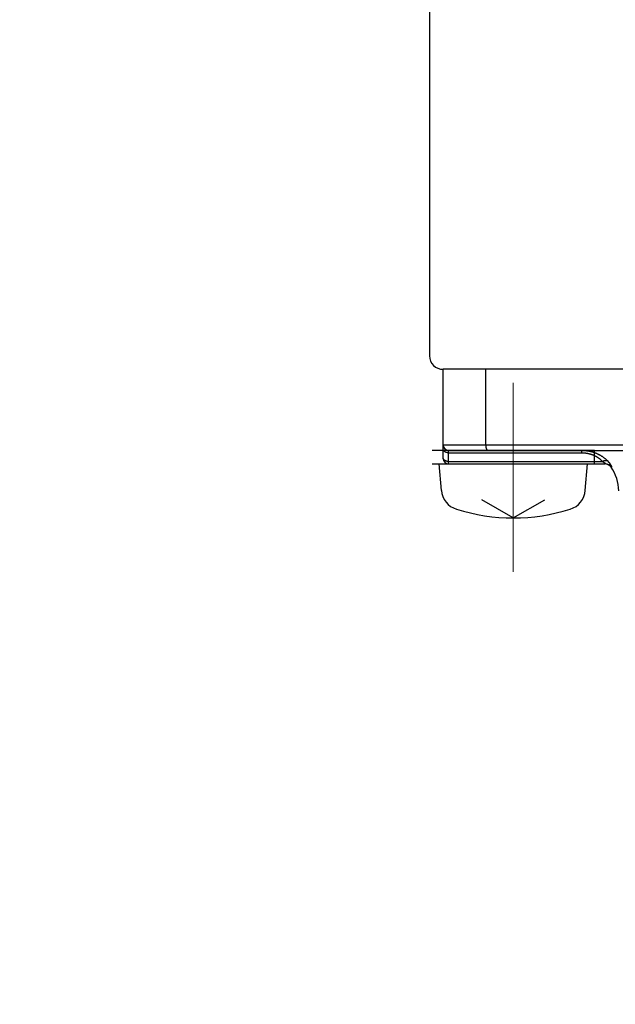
# Model space of a CAD drawing. Header units: millimetres. Extents: x 0 to 1076, y 0 to 742.
# Tile 104 of 134: x 272 to 294, y 422 to 458. Entities that reach past the tile are written whole.
import ezdxf

# ---------------------------------------------------------------- set-up
doc = ezdxf.new("R2010")
doc.units = ezdxf.units.MM
doc.header["$LTSCALE"] = 0.454724
doc.linetypes.add('CENTER', pattern=[50.8, 31.75, -6.35, 6.35, -6.35])
doc.layers.add('NoLayerName_001', color=7, linetype='Continuous')
doc.styles.get("Standard").update_dxf_attribs({"font": 'txt', "bigfont": 'extfont2'})
doc.dimstyles.get("Standard").update_dxf_attribs({"dimtxt": 2.5, "dimasz": 2.5, "dimexe": 1, "dimexo": 1, "dimtad": 1, "dimdec": 3, "dimzin": 0, "dimdsep": 46, "dimtxsty": 'Standard', "dimcen": 2.5, "dimadec": 3, "dimazin": 0, "dimtfac": 0.75, "dimtdec": 3, "dimtmove": 0, "dimatfit": 3, "dimfxl": 1, "dimarcsym": 0})

msp = doc.modelspace()

# ---------------------------------------------------------------- linework, layer by layer
at = {"layer": 'NoLayerName_001', "color": 7, "linetype": 'Continuous', "lineweight": 25}
for p, q in [((287.000001, 523.623589), (287.000001, 446)), ((312.5, 445.5), (287.500001, 445.5)), ((326.5, 445.5), (288.8, 445.5)), ((287.1, 442), (293.1, 442)), ((287.435905, 441.018102), (287.35, 442)), ((292.764095, 441.018102), (292.85, 442)), ((290.1, 440), (288.937099, 440.671401)), ((290.1, 440), (291.262901, 440.671401))]:
    msp.add_line(p, q, dxfattribs=at)
at = {"layer": 'NoLayerName_001', "color": 60, "linetype": 'Continuous', "lineweight": 25}
for p, q in [((287.5, 442.2), (287.5, 445.5)), ((289.077089, 442.7), (289.077089, 445.5)), ((310.750001, 445.5), (289.250001, 445.5)), ((293.1, 442.5), (287.1, 442.5)), ((287.5, 442.7), (312.5, 442.7)), ((287.7, 442), (287.7, 442.5)), ((287.7, 442.5), (312.3, 442.5)), ((287.7, 442.412132), (292.626982, 442.412132)), ((292.626982, 442.5), (292.626982, 442.412132)), ((293.1, 442), (293.1, 442.5)), ((287.7, 442.087868), (293.403329, 442.087868)), ((287.7, 442), (293.504948, 442)), ((293.71835, 441.875), (293.747298, 441.875))]:
    msp.add_line(p, q, dxfattribs=at)
at = {"layer": 'NoLayerName_001', "color": 4, "linetype": 'CENTER', "lineweight": 13}
msp.add_line((290.1, 445), (290.1, 438), dxfattribs=at)
at = {"layer": 'NoLayerName_001', "color": 7, "linetype": 'Continuous', "lineweight": 25}
for centre, radius, start, end in [((287.500001, 446), 0.5, 180, 270), ((288.232861, 441.087827), 0.8, 185, 252.4732218), ((291.96714, 441.087827), 0.8, 287.5267782, 355), ((290.1, 447), 7, 252.4732218, 287.5267782)]:
    msp.add_arc(centre, radius, start, end, dxfattribs=at)
at = {"layer": 'NoLayerName_001', "color": 60, "linetype": 'Continuous', "lineweight": 25}
for centre, radius, start, end in [((287.7, 442.7), 0.2, 180, 270), ((287.7, 442.2), 0.2, 180, 270), ((293.504585, 441.701863), 0.298138, 35.5019192, 89.9681669), ((293.47468, 441.7), 0.3, 35.6853347, 77.9300744), ((292.5, 441), 1.5, 0, 35.6853347)]:
    msp.add_arc(centre, radius, start, end, dxfattribs=at)
for points, knots in [([(287.7, 442.412132), (287.697438, 442.412167), (287.69231, 442.412185), (287.684621, 442.41252), (287.676937, 442.413039), (287.669265, 442.413777), (287.661613, 442.414727), (287.653987, 442.415893), (287.646396, 442.417274), (287.638846, 442.418874), (287.631345, 442.420692), (287.6239, 442.42273), (287.616519, 442.42499), (287.609213, 442.427477), (287.601992, 442.430196), (287.594867, 442.433155), (287.587851, 442.436358), (287.580954, 442.439812), (287.574188, 442.443522), (287.567563, 442.447495), (287.561092, 442.451736), (287.554789, 442.456248), (287.548675, 442.461032), (287.542779, 442.466087), (287.537131, 442.47141), (287.531762, 442.476999), (287.526703, 442.482851), (287.521985, 442.488963), (287.517638, 442.495333), (287.513696, 442.501955), (287.51019, 442.508817), (287.507147, 442.515899), (287.5046, 442.523177), (287.502574, 442.530623), (287.501119, 442.538199), (287.500159, 442.545855), (287.500102, 442.550992), (287.5, 442.553553)], [0, 0, 0, 0, 0.0076869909, 0.0153820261, 0.0230835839, 0.0307902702, 0.0385008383, 0.0462142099, 0.0539294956, 0.0616460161, 0.0693633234, 0.0770812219, 0.0847994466, 0.0925165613, 0.1002314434, 0.1079438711, 0.1156545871, 0.1233653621, 0.1310790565, 0.1387996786, 0.1465324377, 0.1542830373, 0.1620472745, 0.169814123, 0.1775746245, 0.1853224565, 0.1930543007, 0.2007702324, 0.2084741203, 0.2161738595, 0.2238746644, 0.2315756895, 0.2392788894, 0.2469893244, 0.2547029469, 0.2624087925, 0.2700988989, 0.2700988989, 0.2700988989, 0.2700988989]), ([(289.077089, 442.7), (289.077096, 442.698317), (289.0771, 442.694952), (289.077174, 442.689903), (289.07729, 442.684853), (289.077455, 442.679804), (289.077668, 442.674756), (289.077931, 442.669709), (289.078244, 442.664665), (289.078608, 442.659625), (289.079023, 442.654588), (289.07949, 442.649556), (289.08001, 442.644529), (289.080584, 442.639509), (289.081212, 442.634496), (289.081896, 442.62949), (289.082635, 442.624493), (289.08343, 442.619506), (289.084283, 442.614528), (289.085196, 442.609562), (289.086171, 442.604609), (289.087212, 442.599669), (289.088321, 442.594744), (289.0895, 442.589836), (289.090751, 442.584944), (289.092078, 442.580073), (289.093485, 442.575223), (289.094978, 442.570399), (289.096562, 442.565604), (289.098242, 442.560842), (289.100022, 442.556115), (289.101907, 442.551428), (289.103909, 442.546789), (289.106039, 442.542208), (289.108308, 442.537694), (289.110726, 442.533256), (289.113303, 442.528906), (289.116056, 442.524663), (289.119024, 442.520568), (289.122189, 442.516614), (289.124541, 442.514192), (289.125688, 442.512952)], [0, 0, 0, 0, 0.005047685, 0.0100970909, 0.0151479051, 0.0201998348, 0.0252526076, 0.0303059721, 0.0353596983, 0.0404135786, 0.0454674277, 0.050521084, 0.0555744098, 0.0606272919, 0.0656796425, 0.0707313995, 0.0757825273, 0.0808330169, 0.0858828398, 0.0909319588, 0.0959804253, 0.1010283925, 0.1060761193, 0.1111239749, 0.1161724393, 0.1212216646, 0.1262711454, 0.1313205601, 0.1363698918, 0.1414194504, 0.146469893, 0.1515216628, 0.1565735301, 0.1616247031, 0.1666755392, 0.1717276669, 0.1767833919, 0.1818400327, 0.1868950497, 0.1919512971, 0.1970174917, 0.1970174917, 0.1970174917, 0.1970174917]), ([(289.125688, 442.512952), (289.126927, 442.511802), (289.12933, 442.509418), (289.133377, 442.506344), (289.137729, 442.503695), (289.142417, 442.501686), (289.14734, 442.500258), (289.150741, 442.500156), (289.15242, 442.5)], [0, 0, 0, 0, 0.00507275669, 0.01013871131, 0.01521028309, 0.02031494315, 0.02541283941, 0.03046989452, 0.03046989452, 0.03046989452, 0.03046989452]), ([(292.626982, 442.5), (292.639072, 442.499854), (292.663263, 442.499774), (292.699534, 442.498386), (292.735782, 442.496228), (292.771977, 442.493156), (292.808093, 442.489198), (292.844103, 442.484337), (292.879981, 442.478565), (292.915698, 442.471874), (292.951228, 442.464256), (292.986544, 442.455711), (293.021619, 442.446238), (293.056425, 442.435836), (293.090935, 442.424504), (293.125123, 442.412241), (293.158962, 442.399046), (293.192422, 442.384919), (293.225477, 442.369862), (293.2581, 442.353886), (293.290263, 442.337), (293.32194, 442.319214), (293.353102, 442.300537), (293.383722, 442.280978), (293.413773, 442.260548), (293.443224, 442.239257), (293.472055, 442.217131), (293.50024, 442.194193), (293.527764, 442.170476), (293.554573, 442.145977), (293.580759, 442.120833), (293.597504, 442.103371), (293.605962, 442.094731)], [0, 0, 0, 0, 0.03627185, 0.072566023, 0.108876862, 0.145199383, 0.181529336, 0.217863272, 0.254198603, 0.290533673, 0.326867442, 0.363198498, 0.399525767, 0.435848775, 0.472167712, 0.508483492, 0.544797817, 0.581113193, 0.617431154, 0.653751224, 0.690073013, 0.72639646, 0.762721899, 0.799050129, 0.835382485, 0.871719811, 0.908059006, 0.944395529, 0.980724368, 1.017040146, 1.053337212, 1.089609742, 1.089609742, 1.089609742, 1.089609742]), ([(292.626982, 442.412132), (292.636593, 442.412018), (292.655825, 442.411954), (292.684662, 442.41087), (292.713481, 442.409184), (292.74226, 442.406781), (292.770977, 442.40368), (292.799613, 442.399866), (292.828144, 442.39533), (292.856551, 442.390064), (292.884811, 442.384059), (292.912901, 442.377312), (292.940799, 442.369821), (292.968483, 442.361583), (292.99593, 442.352596), (293.023116, 442.342857), (293.05002, 442.332365), (293.076617, 442.321118), (293.102884, 442.309113), (293.128797, 442.296358), (293.154331, 442.282859), (293.179462, 442.268621), (293.204165, 442.253652), (293.228414, 442.237957), (293.252186, 442.221544), (293.275454, 442.204418), (293.298197, 442.1866), (293.320398, 442.168113), (293.342045, 442.148987), (293.363093, 442.129222), (293.38362, 442.108932), (293.396712, 442.09484), (293.403329, 442.087868)], [0, 0, 0, 0, 0.028836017, 0.0576903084, 0.086558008, 0.1154349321, 0.1443176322, 0.1732034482, 0.2020905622, 0.2309780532, 0.2598656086, 0.2887518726, 0.3176354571, 0.3465156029, 0.3753922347, 0.4042660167, 0.4331384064, 0.4620117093, 0.4908879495, 0.519766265, 0.5486455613, 0.5775252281, 0.6064052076, 0.6352860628, 0.6641690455, 0.6930557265, 0.7219446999, 0.7508324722, 0.7797149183, 0.808587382, 0.8374447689, 0.866281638, 0.866281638, 0.866281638, 0.866281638]), ([(287.600001, 442.106816), (287.59829, 442.10754), (287.594854, 442.108956), (287.589776, 442.111264), (287.584749, 442.113685), (287.579785, 442.116241), (287.57489, 442.118927), (287.570069, 442.121747), (287.565329, 442.124703), (287.560675, 442.127795), (287.556115, 442.131026), (287.551655, 442.134397), (287.547306, 442.137908), (287.543077, 442.141561), (287.538977, 442.145357), (287.535016, 442.149295), (287.531203, 442.153378), (287.52755, 442.157606), (287.524065, 442.161979), (287.520762, 442.166493), (287.517653, 442.171144), (287.514751, 442.175928), (287.512071, 442.18084), (287.509627, 442.185874), (287.507431, 442.191027), (287.505499, 442.19629), (287.503841, 442.201651), (287.502464, 442.207091), (287.501375, 442.212593), (287.500596, 442.218139), (287.500084, 442.223708), (287.500054, 442.227432), (287.5, 442.229289)], [0, 0, 0, 0, 0.0055726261, 0.0111497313, 0.0167299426, 0.0223121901, 0.0278957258, 0.0334801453, 0.0390654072, 0.0446518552, 0.050240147, 0.0558296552, 0.061418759, 0.067006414, 0.0725922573, 0.0781766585, 0.0837607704, 0.089346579, 0.0949363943, 0.1005291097, 0.1061225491, 0.1117155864, 0.1173082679, 0.1229019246, 0.1284992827, 0.1341039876, 0.1397144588, 0.1453255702, 0.1509326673, 0.1565318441, 0.1621201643, 0.1676958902, 0.1676958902, 0.1676958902, 0.1676958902]), ([(287.7, 442.087868), (287.698299, 442.087884), (287.694895, 442.087892), (287.689791, 442.088042), (287.68469, 442.088274), (287.67959, 442.088602), (287.674494, 442.089021), (287.6694, 442.089534), (287.664313, 442.090139), (287.659233, 442.090838), (287.654165, 442.091632), (287.649111, 442.09252), (287.644073, 442.093505), (287.639056, 442.094586), (287.634062, 442.095764), (287.629094, 442.097041), (287.624154, 442.098416), (287.619247, 442.099891), (287.614374, 442.101465), (287.609541, 442.103144), (287.604743, 442.104911), (287.601585, 442.10619), (287.600001, 442.106816)], [0, 0, 0, 0, 0.0051053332, 0.0102102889, 0.015316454, 0.020425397, 0.0255386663, 0.0306574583, 0.0357811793, 0.0409086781, 0.046038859, 0.0511706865, 0.0563031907, 0.0614354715, 0.0665667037, 0.0716961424, 0.0768231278, 0.0819470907, 0.0870675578, 0.0921841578, 0.0972966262, 0.1024048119, 0.1024048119, 0.1024048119, 0.1024048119]), ([(293.403466, 442.087865), (293.404166, 442.087484), (293.405567, 442.086724), (293.407663, 442.085571), (293.409755, 442.084412), (293.411842, 442.083246), (293.413925, 442.082071), (293.416004, 442.080889), (293.418078, 442.079698), (293.420148, 442.0785), (293.422213, 442.077294), (293.424274, 442.07608), (293.426329, 442.074857), (293.42838, 442.073627), (293.430426, 442.072388), (293.432467, 442.071141), (293.434503, 442.069885), (293.436533, 442.068621), (293.438558, 442.067348), (293.440577, 442.066065), (293.44259, 442.064774), (293.444596, 442.063473), (293.446597, 442.062162), (293.44859, 442.060841), (293.450577, 442.05951), (293.452557, 442.058169), (293.45453, 442.056817), (293.456495, 442.055455), (293.458453, 442.054081), (293.460402, 442.052697), (293.462344, 442.0513), (293.464277, 442.049892), (293.466201, 442.048471), (293.468116, 442.047038), (293.470021, 442.045592), (293.471918, 442.044133), (293.473804, 442.042661), (293.47568, 442.041175), (293.477544, 442.039674), (293.479398, 442.03816), (293.480621, 442.037136), (293.481234, 442.036625)], [0, 0, 0, 0, 0.00239133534, 0.00478271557, 0.00717413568, 0.00956559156, 0.01195707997, 0.01434859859, 0.01674014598, 0.01913172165, 0.02152332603, 0.0239149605, 0.02630662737, 0.02869832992, 0.03109007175, 0.0334818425, 0.03587361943, 0.03826538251, 0.04065711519, 0.04304880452, 0.0454404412, 0.0478320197, 0.05022353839, 0.05261499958, 0.05500640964, 0.05739777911, 0.05978912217, 0.06218045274, 0.06457178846, 0.06696315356, 0.06935457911, 0.0717461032, 0.07413777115, 0.07652963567, 0.07892175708, 0.08131420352, 0.08370705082, 0.08610028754, 0.08849367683, 0.09088697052, 0.0932799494, 0.0932799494, 0.0932799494, 0.0932799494]), ([(293.606082, 442.094633), (293.604108, 442.0959), (293.600213, 442.098527), (293.594022, 442.101917), (293.587657, 442.10499), (293.581112, 442.107691), (293.57443, 442.110043), (293.567638, 442.112048), (293.560765, 442.113716), (293.553831, 442.115056), (293.54685, 442.116085), (293.539834, 442.116817), (293.532795, 442.117269), (293.525743, 442.117455), (293.518691, 442.117391), (293.511649, 442.117093), (293.504623, 442.116571), (293.497617, 442.115836), (293.490635, 442.114895), (293.483682, 442.11376), (293.47676, 442.112439), (293.469872, 442.110942), (293.463024, 442.109279), (293.456217, 442.107459), (293.449453, 442.105488), (293.442735, 442.10337), (293.436064, 442.101113), (293.429442, 442.098719), (293.422869, 442.096195), (293.41635, 442.093542), (293.409876, 442.090782), (293.405612, 442.08883), (293.403474, 442.087868)], [0, 0, 0, 0, 0.00703598, 0.0140865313, 0.0211524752, 0.028230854, 0.0353154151, 0.0423970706, 0.0494659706, 0.0565237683, 0.063576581, 0.0706283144, 0.0776807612, 0.0847337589, 0.0917853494, 0.0988325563, 0.1058762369, 0.1129188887, 0.1199621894, 0.1270070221, 0.1340535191, 0.1411011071, 0.1481485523, 0.155194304, 0.1622383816, 0.1692813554, 0.1763235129, 0.1833648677, 0.1904051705, 0.1974439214, 0.2044803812, 0.2115135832, 0.2115135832, 0.2115135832, 0.2115135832]), ([(293.481234, 442.036625), (293.481842, 442.036109), (293.483061, 442.035082), (293.484869, 442.033515), (293.486662, 442.031933), (293.488437, 442.030332), (293.490193, 442.028712), (293.49193, 442.027072), (293.493644, 442.025409), (293.495334, 442.023719), (293.496996, 442.022), (293.498628, 442.020249), (293.500227, 442.018462), (293.501792, 442.016637), (293.503314, 442.014773), (293.504765, 442.012856), (293.506114, 442.010873), (293.507321, 442.008812), (293.50839, 442.006662), (293.509128, 442.004403), (293.509223, 442.001843), (293.50718, 442.000026), (293.505536, 442.000118), (293.504746, 442)], [0, 0, 0, 0, 0.00239247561, 0.00478429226, 0.00717532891, 0.00956550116, 0.01195476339, 0.01434324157, 0.01673153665, 0.01912047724, 0.02151107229, 0.0239045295, 0.02630227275, 0.0287059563, 0.0311146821, 0.03352049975, 0.03591737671, 0.03830428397, 0.0406863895, 0.04308601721, 0.04548273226, 0.04785553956, 0.0502528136, 0.0502528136, 0.0502528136, 0.0502528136]), ([(293.682353, 442.00418), (293.681593, 442.005203), (293.680077, 442.007252), (293.677781, 442.01031), (293.675473, 442.01336), (293.673152, 442.016398), (293.670817, 442.019426), (293.668468, 442.022444), (293.666107, 442.025452), (293.663733, 442.02845), (293.661346, 442.031437), (293.658947, 442.034415), (293.656536, 442.037383), (293.654112, 442.040341), (293.651677, 442.043289), (293.64923, 442.046228), (293.646771, 442.049157), (293.644301, 442.052076), (293.64182, 442.054986), (293.639328, 442.057887), (293.636825, 442.060778), (293.634311, 442.06366), (293.631787, 442.066532), (293.629251, 442.069395), (293.626706, 442.072249), (293.624149, 442.075093), (293.621582, 442.077927), (293.619005, 442.080752), (293.616417, 442.083567), (293.613819, 442.086373), (293.61121, 442.089169), (293.608593, 442.091956), (293.606838, 442.093805), (293.605962, 442.094731)], [0, 0, 0, 0, 0.0038240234, 0.007648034, 0.0114720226, 0.0152959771, 0.019119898, 0.0229438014, 0.0267677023, 0.0305916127, 0.0344155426, 0.0382394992, 0.0420634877, 0.0458875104, 0.0497115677, 0.0535356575, 0.0573597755, 0.0611839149, 0.065008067, 0.0688322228, 0.0726563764, 0.0764805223, 0.0803046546, 0.0841287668, 0.0879528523, 0.0917769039, 0.095600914, 0.0994248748, 0.1032487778, 0.1070726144, 0.1108963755, 0.1147200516, 0.118543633, 0.118543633, 0.118543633, 0.118543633]), ([(293.747298, 441.875), (293.74826, 441.875748), (293.75104, 441.876862), (293.750321, 441.881252), (293.749905, 441.8849), (293.748918, 441.888639), (293.747783, 441.892278), (293.746497, 441.895893), (293.74512, 441.899462), (293.74366, 441.902994), (293.742135, 441.906498), (293.740552, 441.909978), (293.738917, 441.913436), (293.737238, 441.916873), (293.735521, 441.92029), (293.733767, 441.923688), (293.731979, 441.927068), (293.73016, 441.930431), (293.728312, 441.933778), (293.726436, 441.93711), (293.724535, 441.940428), (293.722609, 441.943731), (293.72066, 441.947021), (293.718689, 441.950298), (293.716697, 441.953563), (293.714684, 441.956814), (293.712651, 441.960053), (293.710598, 441.963279), (293.708527, 441.966494), (293.706436, 441.969696), (293.704328, 441.972887), (293.702202, 441.976066), (293.70006, 441.979234), (293.697901, 441.982391), (293.695727, 441.985537), (293.693536, 441.988671), (293.69133, 441.991795), (293.689109, 441.994908), (293.686872, 441.998009), (293.684623, 442.001102), (293.683109, 442.003153), (293.682353, 442.00418)], [0, 0, 0, 0, 0.0036566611, 0.007577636, 0.0113765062, 0.0151765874, 0.0190142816, 0.0228506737, 0.0266742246, 0.0304932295, 0.0343142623, 0.0381381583, 0.0419635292, 0.0457887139, 0.049612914, 0.053436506, 0.0572598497, 0.0610832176, 0.0649067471, 0.0687304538, 0.0725543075, 0.0763782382, 0.0802021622, 0.0840260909, 0.0878500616, 0.0916740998, 0.095498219, 0.0993224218, 0.1031466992, 0.1069710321, 0.1107953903, 0.1146197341, 0.1184440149, 0.1222682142, 0.1260923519, 0.1299164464, 0.1337405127, 0.1375645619, 0.1413886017, 0.1452126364, 0.1490366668, 0.1490366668, 0.1490366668, 0.1490366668])]:
    msp.add_open_spline(points, degree=3, knots=knots, dxfattribs=at)

# ---------------------------------------------------------------- leaders
at = {"layer": 'NoLayerName_001', "color": 3, "linetype": 'Continuous', "lineweight": 13, "annotation_type": 0, "has_hookline": 1, "hookline_direction": 1, "text_width": 38.630503}
msp.add_leader([(300.000001, 428.55), (275.835568, 398.059753), (269.835568, 398.059753)], dimstyle='Standard', override={"dimtxt": 7.8, "dimasz": 6, "dimldrblk": 'OPEN30'}, dxfattribs=at)

doc.saveas('drawing.dxf')
